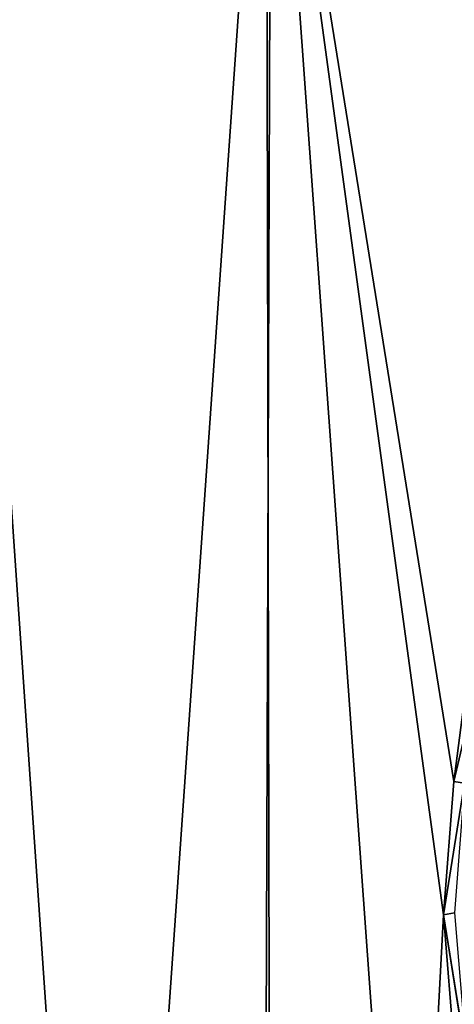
# Model space of a CAD drawing. Header units: metres. Extents: x -106 to 264, y -111 to 81.
# Tile 134 of 256: x 70.54 to 72.55, y 63.19 to 67.73. Entities that reach past the tile are written whole.
import ezdxf

# ---------------------------------------------------------------- set-up
doc = ezdxf.new("R2010")
doc.units = ezdxf.units.M
doc.layers.add('solid_20422013', color=7, linetype='CONTINUOUS')

msp = doc.modelspace()

# ---------------------------------------------------------------- linework, layer by layer
at = {"layer": 'solid_20422013'}
for points in [[(70.163506, 49.099998, 11.351159), (71.632423, 49.099998, 12.054324), (70.222084, 69.599998, 11.383363)], [(70.251266, 49.099998, -11.39971), (70.185066, 69.599998, -11.362849), (71.68119, 69.599998, -12.071612)], [(71.632423, 49.099998, 12.054324), (71.704552, 69.599998, 12.081467), (70.222084, 69.599998, 11.383363)], [(71.725571, 49.099998, -12.09152), (70.251266, 49.099998, -11.39971), (71.68119, 69.599998, -12.071612)], [(71.632423, 49.099998, 12.054324), (73.177734, 49.099998, 12.568316), (71.704552, 69.599998, 12.081467)], [(72.547424, 64.216606, -12.384554), (71.68119, 69.599998, -12.071612), (73.245956, 69.599998, -12.586223)], [(72.5, 63.599998, -12.369317), (71.725571, 49.099998, -12.09152), (71.68119, 69.599998, -12.071612)], [(72.547424, 64.216606, -12.384554), (72.5, 63.599998, -12.369317), (71.68119, 69.599998, -12.071612)], [(73.177734, 49.099998, 12.568316), (73.257263, 69.599998, 12.589034), (71.704552, 69.599998, 12.081467)], [(72.687759, 64.811119, -12.428468), (72.547424, 64.216606, -12.384554), (73.245956, 69.599998, -12.586223)], [(72.597183, 64.208702, -8), (72.547424, 64.216606, -12.384554), (72.687759, 64.811119, -12.428468)], [(72.5, 63.599998, -8), (72.5, 63.599998, -12.369317), (72.547424, 64.216606, -12.384554)], [(72.597183, 64.208702, -8), (72.5, 63.599998, -8), (72.547424, 64.216606, -12.384554)], [(72.550018, 63.610729, -8.5), (72.5, 63.599998, -8), (72.597183, 64.208702, -8)], [(72.606819, 62.932419, -8.5), (72.5, 63.599998, -8), (72.550018, 63.610729, -8.5)], [(72.5, 63.599998, -12.369317), (72.550293, 62.969997, -12.385468), (71.725571, 49.099998, -12.09152)], [(72.597183, 62.991302, -8), (72.550293, 62.969997, -12.385468), (72.5, 63.599998, -12.369317)], [(72.5, 63.599998, -8), (72.597183, 62.991302, -8), (72.5, 63.599998, -12.369317)], [(72.606819, 62.932419, -8.5), (72.597183, 62.991302, -8), (72.5, 63.599998, -8)]]:
    msp.add_3dface(points, dxfattribs=at)

doc.saveas('drawing.dxf')
